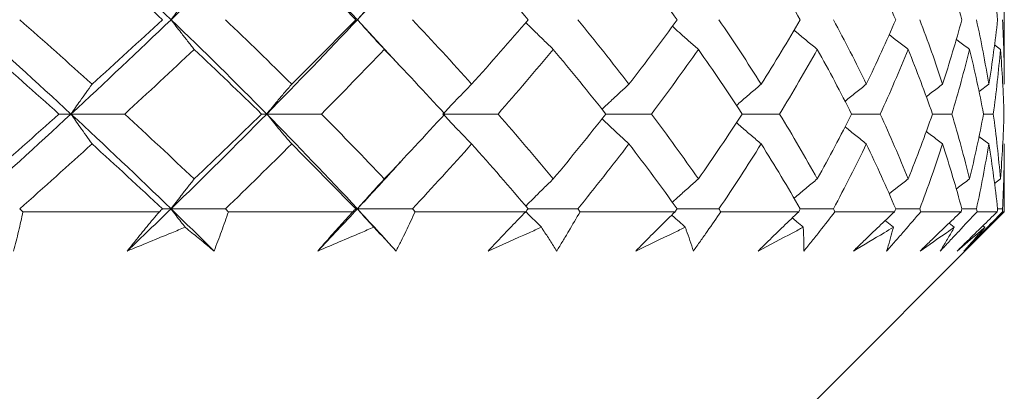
# Model space of a CAD drawing. Header units: inches. Extents: x 1.8 to 31.6, y 1.9 to 20.6.
# Tile 14 of 81: x 8.427 to 8.802, y 9.938 to 10.079. Entities that reach past the tile are written whole.
import ezdxf

# ---------------------------------------------------------------- set-up
doc = ezdxf.new("R2010")
doc.units = ezdxf.units.IN
doc.header["$MEASUREMENT"] = 0

msp = doc.modelspace()

# ---------------------------------------------------------------- linework, layer by layer
at = {"color": 7, "linetype": 'Continuous', "lineweight": 15}
for p, q in [((8.8023, 10.05476), (8.8023, 10.10382)), ((8.55544, 10.07937), (8.57181, 10.06162)), ((8.80082, 10.06806), (8.79855, 10.06975)), ((8.79639, 10.05476), (8.79265, 10.05197)), ((8.44613, 10.0434), (8.44155, 10.0434)), ((8.44613, 10.0434), (8.46663, 10.0434)), ((8.52081, 10.0434), (8.51883, 10.0434)), ((8.52081, 10.0434), (8.54172, 10.0434)), ((8.58809, 10.0434), (8.60909, 10.0434)), ((8.65021, 10.0434), (8.66767, 10.0434)), ((8.70225, 10.0434), (8.71656, 10.0434)), ((8.74403, 10.0434), (8.75496, 10.0434)), ((8.7749, 10.0434), (8.78229, 10.0434)), ((8.79438, 10.0434), (8.7981, 10.0434)), ((8.79639, 10.03201), (8.79263, 10.03483)), ((8.8023, 10.00614), (8.8023, 10.03201)), ((8.80082, 10.01864), (8.79858, 10.01696)), ((8.47988, 10.00614), (8.42778, 10.00614)), ((8.48432, 10.00723), (8.48104, 10.00723)), ((8.48432, 10.00723), (8.50507, 10.00723)), ((8.55373, 10.00614), (8.50619, 10.00614)), ((8.55544, 10.00723), (8.55478, 10.00723)), ((8.55544, 10.00723), (8.57644, 10.00723)), ((8.61968, 10.00614), (8.57745, 10.00614)), ((8.6206, 10.00723), (8.63954, 10.00723)), ((8.67668, 10.00614), (8.64042, 10.00614)), ((8.6773, 9.88114), (8.8023, 10.00614)), ((8.67746, 10.00723), (8.69338, 10.00723)), ((8.72384, 10.00614), (8.69411, 10.00614)), ((8.72446, 10.00723), (8.73711, 10.00723)), ((8.7604, 10.00614), (8.73769, 10.00614)), ((8.76086, 10.00723), (8.77004, 10.00723)), ((8.78579, 10.00614), (8.77045, 10.00614)), ((8.78609, 10.00723), (8.79165, 10.00723)), ((8.79962, 10.00614), (8.79189, 10.00614)), ((8.79974, 10.00723), (8.80161, 10.00723)), ((8.8023, 10.00614), (8.80167, 10.00614)), ((8.78321, 10.00023), (8.78122, 10.00177)), ((8.79492, 10.00023), (8.79416, 10.00081))]:
    msp.add_line(p, q, dxfattribs=at)
for points in [[(8.44613, 10.11504), (8.43314, 10.10316), (8.41991, 10.09134), (8.40639, 10.07937)], [(8.44613, 10.11504), (8.45913, 10.10316), (8.47184, 10.09134), (8.48432, 10.07937)], [(8.52081, 10.11504), (8.50895, 10.10316), (8.4968, 10.09134), (8.48432, 10.07937)], [(8.52081, 10.11504), (8.53266, 10.10316), (8.54419, 10.09134), (8.55544, 10.07937)], [(8.45417, 10.10382), (8.46323, 10.09572), (8.47219, 10.08757), (8.48104, 10.07937)], [(8.53037, 10.10382), (8.53864, 10.09572), (8.54678, 10.08757), (8.55478, 10.07937)], [(8.59903, 10.10382), (8.60638, 10.09572), (8.61357, 10.08757), (8.6206, 10.07937)], [(8.65906, 10.10382), (8.66537, 10.09572), (8.67151, 10.08757), (8.67746, 10.07937)], [(8.70953, 10.10382), (8.7147, 10.09572), (8.71968, 10.08757), (8.72446, 10.07937)], [(8.74963, 10.10382), (8.75358, 10.09572), (8.75733, 10.08757), (8.76086, 10.07937)], [(8.77874, 10.10382), (8.78141, 10.09572), (8.78386, 10.08757), (8.78609, 10.07937)], [(8.79639, 10.10382), (8.79773, 10.09572), (8.79885, 10.08757), (8.79974, 10.07937)], [(8.40639, 10.07937), (8.41985, 10.06745), (8.43311, 10.05545), (8.44613, 10.0434)], [(8.42656, 10.07937), (8.43587, 10.07121), (8.44508, 10.063), (8.45417, 10.05476)], [(8.48432, 10.07937), (8.47189, 10.06745), (8.45915, 10.05545), (8.44613, 10.0434)], [(8.48104, 10.07937), (8.47222, 10.07121), (8.46326, 10.063), (8.45417, 10.05476)], [(8.48432, 10.07937), (8.49675, 10.06745), (8.50893, 10.05545), (8.52081, 10.0434)], [(8.50507, 10.07937), (8.51363, 10.07121), (8.52207, 10.063), (8.53037, 10.05476)], [(8.55544, 10.07937), (8.54424, 10.06745), (8.53269, 10.05545), (8.52081, 10.0434)], [(8.55478, 10.07937), (8.54681, 10.07121), (8.53867, 10.063), (8.53037, 10.05476)], [(8.57644, 10.07937), (8.58412, 10.07121), (8.59165, 10.063), (8.59903, 10.05476)], [(8.6206, 10.07937), (8.61359, 10.07121), (8.6064, 10.063), (8.59903, 10.05476)], [(8.63954, 10.07937), (8.64622, 10.07121), (8.65273, 10.063), (8.65906, 10.05476)], [(8.67746, 10.07937), (8.67153, 10.07121), (8.66539, 10.063), (8.65906, 10.05476)], [(8.69338, 10.07937), (8.69896, 10.07121), (8.70434, 10.063), (8.70953, 10.05476)], [(8.72446, 10.07937), (8.7197, 10.07121), (8.71472, 10.063), (8.70953, 10.05476)], [(8.73711, 10.07937), (8.74149, 10.07121), (8.74567, 10.063), (8.74963, 10.05476)], [(8.76086, 10.07937), (8.75734, 10.07121), (8.7536, 10.063), (8.74963, 10.05476)], [(8.77004, 10.07937), (8.77316, 10.07121), (8.77606, 10.063), (8.77874, 10.05476)], [(8.78609, 10.07937), (8.78387, 10.07121), (8.78142, 10.063), (8.77874, 10.05476)], [(8.79165, 10.07937), (8.79346, 10.07121), (8.79504, 10.063), (8.79639, 10.05476)], [(8.79974, 10.07937), (8.79885, 10.07121), (8.79774, 10.063), (8.79639, 10.05476)], [(8.80161, 10.07937), (8.80207, 10.07121), (8.8023, 10.063), (8.8023, 10.05476)], [(8.41362, 10.06806), (8.42303, 10.05987), (8.43235, 10.05165), (8.44155, 10.0434)], [(8.49314, 10.06806), (8.48445, 10.05987), (8.47561, 10.05165), (8.46663, 10.0434)], [(8.49314, 10.06806), (8.50183, 10.05987), (8.5104, 10.05165), (8.51883, 10.0434)], [(8.56571, 10.06806), (8.55788, 10.05987), (8.54988, 10.05165), (8.54172, 10.0434)], [(8.56571, 10.06806), (8.57354, 10.05987), (8.58123, 10.05165), (8.58875, 10.0434)], [(8.63019, 10.06806), (8.62334, 10.05987), (8.6163, 10.05165), (8.60909, 10.0434)], [(8.63019, 10.06806), (8.63703, 10.05987), (8.64371, 10.05165), (8.65021, 10.0434)], [(8.68555, 10.06806), (8.67979, 10.05987), (8.67383, 10.05165), (8.66767, 10.0434)], [(8.68555, 10.06806), (8.6913, 10.05987), (8.69687, 10.05165), (8.70225, 10.0434)], [(8.73092, 10.06806), (8.72635, 10.05987), (8.72156, 10.05165), (8.71656, 10.0434)], [(8.73092, 10.06806), (8.73549, 10.05987), (8.73987, 10.05165), (8.74403, 10.0434)], [(8.76559, 10.06806), (8.76227, 10.05987), (8.75873, 10.05165), (8.75496, 10.0434)], [(8.76559, 10.06806), (8.76891, 10.05987), (8.77202, 10.05165), (8.7749, 10.0434)], [(8.78902, 10.06806), (8.787, 10.05987), (8.78476, 10.05165), (8.78229, 10.0434)], [(8.78902, 10.06806), (8.79103, 10.05987), (8.79282, 10.05165), (8.79438, 10.0434)], [(8.80082, 10.06806), (8.80015, 10.05987), (8.79924, 10.05165), (8.7981, 10.0434)], [(8.80082, 10.06806), (8.80149, 10.05987), (8.80194, 10.05165), (8.80215, 10.0434)], [(8.44613, 10.0434), (8.43315, 10.03138), (8.41989, 10.01931), (8.40639, 10.00723)], [(8.44155, 10.0434), (8.43236, 10.03516), (8.42305, 10.02691), (8.41362, 10.01864)], [(8.44613, 10.0434), (8.45912, 10.03138), (8.47186, 10.01931), (8.48432, 10.00723)], [(8.46663, 10.0434), (8.47559, 10.03516), (8.48443, 10.02691), (8.49314, 10.01864)], [(8.52081, 10.0434), (8.50896, 10.03138), (8.49678, 10.01931), (8.48432, 10.00723)], [(8.51883, 10.0434), (8.51041, 10.03516), (8.50185, 10.02691), (8.49314, 10.01864)], [(8.52081, 10.0434), (8.53266, 10.03138), (8.54421, 10.01931), (8.55544, 10.00723)], [(8.54172, 10.0434), (8.54986, 10.03516), (8.55786, 10.02691), (8.56571, 10.01864)], [(8.58875, 10.0434), (8.58124, 10.03516), (8.57356, 10.02691), (8.56571, 10.01864)], [(8.60909, 10.0434), (8.61629, 10.03516), (8.62332, 10.02691), (8.63019, 10.01864)], [(8.65021, 10.0434), (8.64372, 10.03516), (8.63705, 10.02691), (8.63019, 10.01864)], [(8.66767, 10.0434), (8.67382, 10.03516), (8.67978, 10.02691), (8.68555, 10.01864)], [(8.70225, 10.0434), (8.69688, 10.03516), (8.69131, 10.02691), (8.68555, 10.01864)], [(8.71656, 10.0434), (8.72155, 10.03516), (8.72634, 10.02691), (8.73092, 10.01864)], [(8.74403, 10.0434), (8.73987, 10.03516), (8.7355, 10.02691), (8.73092, 10.01864)], [(8.75496, 10.0434), (8.75872, 10.03516), (8.76227, 10.02691), (8.76559, 10.01864)], [(8.7749, 10.0434), (8.77202, 10.03516), (8.76892, 10.02691), (8.76559, 10.01864)], [(8.78229, 10.0434), (8.78476, 10.03516), (8.787, 10.02691), (8.78902, 10.01864)], [(8.79438, 10.0434), (8.79282, 10.03516), (8.79103, 10.02691), (8.78902, 10.01864)], [(8.7981, 10.0434), (8.79924, 10.03516), (8.80014, 10.02691), (8.80082, 10.01864)], [(8.80215, 10.0434), (8.80194, 10.03516), (8.8015, 10.02691), (8.80082, 10.01864)], [(8.45417, 10.03201), (8.44509, 10.02376), (8.43589, 10.0155), (8.42656, 10.00723)], [(8.45417, 10.03201), (8.46325, 10.02376), (8.47221, 10.0155), (8.48104, 10.00723)], [(8.53037, 10.03201), (8.52208, 10.02376), (8.51365, 10.0155), (8.50507, 10.00723)], [(8.53037, 10.03201), (8.53865, 10.02376), (8.54679, 10.0155), (8.55478, 10.00723)], [(8.59903, 10.03201), (8.59167, 10.02376), (8.58413, 10.0155), (8.57644, 10.00723)], [(8.59903, 10.03201), (8.60639, 10.02376), (8.61358, 10.0155), (8.6206, 10.00723)], [(8.65906, 10.03201), (8.65274, 10.02376), (8.64623, 10.0155), (8.63954, 10.00723)], [(8.65906, 10.03201), (8.66538, 10.02376), (8.67152, 10.0155), (8.67746, 10.00723)], [(8.70953, 10.03201), (8.70435, 10.02376), (8.69897, 10.0155), (8.69338, 10.00723)], [(8.70953, 10.03201), (8.71471, 10.02376), (8.71969, 10.0155), (8.72446, 10.00723)], [(8.74963, 10.03201), (8.74567, 10.02376), (8.7415, 10.0155), (8.73711, 10.00723)], [(8.74963, 10.03201), (8.75359, 10.02376), (8.75734, 10.0155), (8.76086, 10.00723)], [(8.77874, 10.03201), (8.77606, 10.02376), (8.77316, 10.0155), (8.77004, 10.00723)], [(8.77874, 10.03201), (8.78141, 10.02376), (8.78386, 10.0155), (8.78609, 10.00723)], [(8.79639, 10.03201), (8.79504, 10.02376), (8.79346, 10.0155), (8.79165, 10.00723)], [(8.79639, 10.03201), (8.79773, 10.02376), (8.79885, 10.0155), (8.79974, 10.00723)], [(8.8023, 10.03201), (8.8023, 10.02376), (8.80207, 10.0155), (8.80161, 10.00723)], [(8.42656, 10.00723), (8.42697, 10.00686), (8.42738, 10.0065), (8.42778, 10.00614)], [(8.48432, 10.00723), (8.47879, 10.00187), (8.47321, 9.9965), (8.46757, 9.99114)], [(8.48104, 10.00723), (8.48065, 10.00686), (8.48026, 10.0065), (8.47988, 10.00614)], [(8.48432, 10.00723), (8.48985, 10.00187), (8.49533, 9.9965), (8.50074, 9.99114)], [(8.50507, 10.00723), (8.50544, 10.00686), (8.50582, 10.0065), (8.50619, 10.00614)], [(8.55544, 10.00723), (8.55046, 10.00187), (8.54541, 9.9965), (8.5403, 9.99114)], [(8.55478, 10.00723), (8.55443, 10.00686), (8.55408, 10.0065), (8.55373, 10.00614)], [(8.55544, 10.00723), (8.56042, 10.00187), (8.56534, 9.9965), (8.57019, 9.99114)], [(8.57644, 10.00723), (8.57677, 10.00686), (8.57711, 10.0065), (8.57745, 10.00614)], [(8.6206, 10.00723), (8.6203, 10.00686), (8.61999, 10.0065), (8.61968, 10.00614)], [(8.63954, 10.00723), (8.63983, 10.00686), (8.64012, 10.0065), (8.64042, 10.00614)], [(8.67746, 10.00723), (8.6772, 10.00686), (8.67694, 10.0065), (8.67668, 10.00614)], [(8.69338, 10.00723), (8.69362, 10.00686), (8.69387, 10.0065), (8.69411, 10.00614)], [(8.72446, 10.00723), (8.72425, 10.00686), (8.72405, 10.0065), (8.72384, 10.00614)], [(8.73711, 10.00723), (8.7373, 10.00686), (8.7375, 10.0065), (8.73769, 10.00614)], [(8.76086, 10.00723), (8.76071, 10.00686), (8.76055, 10.0065), (8.7604, 10.00614)], [(8.77004, 10.00723), (8.77018, 10.00686), (8.77032, 10.0065), (8.77045, 10.00614)], [(8.78609, 10.00723), (8.78599, 10.00686), (8.78589, 10.0065), (8.78579, 10.00614)], [(8.79165, 10.00723), (8.79173, 10.00686), (8.79181, 10.0065), (8.79189, 10.00614)], [(8.79974, 10.00723), (8.7997, 10.00686), (8.79966, 10.0065), (8.79962, 10.00614)], [(8.80161, 10.00723), (8.80163, 10.00686), (8.80165, 10.0065), (8.80167, 10.00614)]]:
    msp.add_open_spline(points, degree=3, dxfattribs=at)
for points, knots in [([(8.57181, 10.09704), (8.57123, 10.0964), (8.56593, 10.09053), (8.56038, 10.08463), (8.55544, 10.07937)], [0, 0, 0, 0, 0.1086298, 1, 1, 1, 1]), ([(8.49314, 10.09065), (8.49229, 10.0896), (8.49145, 10.08854), (8.4906, 10.08748), (8.48976, 10.08641), (8.48892, 10.08535), (8.48808, 10.08427), (8.48682, 10.08265), (8.48557, 10.08102), (8.48432, 10.07937)], [0, 0, 0, 0, 0.0001359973, 0.0001359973, 0.0001359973, 0.0002719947, 0.0002719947, 0.0002719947, 0.0004766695, 0.0004766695, 0.0004766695, 0.0004766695]), ([(8.56571, 10.09065), (8.56472, 10.0896), (8.56374, 10.08854), (8.56276, 10.08748), (8.56178, 10.08641), (8.5608, 10.08535), (8.55982, 10.08427), (8.55836, 10.08265), (8.5569, 10.08102), (8.55544, 10.07937)], [0, 0, 0, 0, 0.0001359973, 0.0001359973, 0.0001359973, 0.0002719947, 0.0002719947, 0.0002719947, 0.0004766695, 0.0004766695, 0.0004766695, 0.0004766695]), ([(8.49314, 10.06806), (8.49229, 10.06912), (8.49145, 10.07018), (8.49061, 10.07124), (8.48977, 10.07231), (8.48893, 10.07338), (8.48809, 10.07446), (8.48683, 10.07608), (8.48557, 10.07772), (8.48432, 10.07937)], [0, 0, 0, 0, 0.0001359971, 0.0001359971, 0.0001359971, 0.0002719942, 0.0002719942, 0.0002719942, 0.00047718, 0.00047718, 0.00047718, 0.00047718]), ([(8.56571, 10.06806), (8.56473, 10.06912), (8.56374, 10.07018), (8.56276, 10.07124), (8.56178, 10.07231), (8.56081, 10.07338), (8.55983, 10.07446), (8.55836, 10.07608), (8.5569, 10.07772), (8.55544, 10.07937)], [0, 0, 0, 0, 0.0001359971, 0.0001359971, 0.0001359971, 0.0002719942, 0.0002719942, 0.0002719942, 0.00047718, 0.00047718, 0.00047718, 0.00047718]), ([(8.63019, 10.06806), (8.62908, 10.06912), (8.62686, 10.07124), (8.62384, 10.07419), (8.62144, 10.07655), (8.62015, 10.07784), (8.61968, 10.07831)], [0, 0, 0, 0, 0.313966, 0.627931, 0.864774, 1, 1, 1, 1]), ([(8.68555, 10.06806), (8.68433, 10.06912), (8.68312, 10.07018), (8.68191, 10.07124), (8.6807, 10.07231), (8.6795, 10.07338), (8.67829, 10.07446), (8.6774, 10.07526), (8.67651, 10.07607), (8.67562, 10.07687)], [0, 0, 0, 0, 0.0001359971, 0.0001359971, 0.0001359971, 0.0002719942, 0.0002719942, 0.0002719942, 0.000373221, 0.000373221, 0.000373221, 0.000373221]), ([(8.73092, 10.06806), (8.72962, 10.06912), (8.72702, 10.07124), (8.72407, 10.07368), (8.72243, 10.07506), (8.72207, 10.07537)], [0, 0, 0, 0, 0.438709, 0.877418, 1, 1, 1, 1]), ([(8.76559, 10.06806), (8.76423, 10.06912), (8.7618, 10.07099), (8.7594, 10.0729), (8.75835, 10.07373)], [0, 0, 0, 0, 0.564068, 1, 1, 1, 1]), ([(8.78902, 10.06806), (8.7876, 10.06912), (8.7859, 10.07039), (8.78422, 10.07167), (8.78394, 10.07189)], [0, 0, 0, 0, 0.8327518, 1, 1, 1, 1]), ([(8.45417, 10.05476), (8.4534, 10.05371), (8.45263, 10.05265), (8.45187, 10.05158), (8.4511, 10.05051), (8.45034, 10.04943), (8.44958, 10.04835), (8.44842, 10.04671), (8.44727, 10.04506), (8.44613, 10.0434)], [0, 0, 0, 0, 0.0001359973, 0.0001359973, 0.0001359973, 0.0002719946, 0.0002719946, 0.0002719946, 0.0004780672, 0.0004780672, 0.0004780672, 0.0004780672]), ([(8.53037, 10.05476), (8.52945, 10.05371), (8.52854, 10.05265), (8.52763, 10.05158), (8.52672, 10.05051), (8.52581, 10.04943), (8.5249, 10.04835), (8.52353, 10.04671), (8.52216, 10.04506), (8.52081, 10.0434)], [0, 0, 0, 0, 0.0001359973, 0.0001359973, 0.0001359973, 0.0002719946, 0.0002719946, 0.0002719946, 0.0004780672, 0.0004780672, 0.0004780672, 0.0004780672]), ([(8.59903, 10.05476), (8.59798, 10.05371), (8.59693, 10.05265), (8.59589, 10.05158), (8.59485, 10.05051), (8.59381, 10.04943), (8.59278, 10.04835), (8.59121, 10.04671), (8.58965, 10.04506), (8.58809, 10.0434)], [0, 0, 0, 0, 0.0001359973, 0.0001359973, 0.0001359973, 0.0002719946, 0.0002719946, 0.0002719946, 0.0004780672, 0.0004780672, 0.0004780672, 0.0004780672]), ([(8.65906, 10.05476), (8.6579, 10.0537), (8.65558, 10.05158), (8.6524, 10.04862), (8.65014, 10.04648), (8.64903, 10.04542), (8.64879, 10.04518)], [0, 0, 0, 0, 0.336522, 0.673045, 0.927999, 1, 1, 1, 1]), ([(8.70953, 10.05476), (8.70827, 10.0537), (8.70576, 10.05158), (8.70261, 10.04888), (8.70073, 10.04723), (8.70008, 10.04666)], [0, 0, 0, 0, 0.396985, 0.79397, 1, 1, 1, 1]), ([(8.74963, 10.05476), (8.7483, 10.0537), (8.74563, 10.05158), (8.74293, 10.0494), (8.74157, 10.04828), (8.74153, 10.04824)], [0, 0, 0, 0, 0.491736, 0.983471, 1, 1, 1, 1]), ([(8.77874, 10.05476), (8.77735, 10.05371), (8.77526, 10.05212), (8.7732, 10.05051), (8.77252, 10.04998)], [0, 0, 0, 0, 0.668664, 1, 1, 1, 1]), ([(8.45417, 10.03201), (8.4534, 10.03307), (8.45263, 10.03413), (8.45187, 10.0352), (8.4511, 10.03628), (8.45034, 10.03735), (8.44958, 10.03843), (8.44843, 10.04007), (8.44728, 10.04173), (8.44613, 10.0434)], [0, 0, 0, 0, 0.0001359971, 0.0001359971, 0.0001359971, 0.0002719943, 0.0002719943, 0.0002719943, 0.0004783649, 0.0004783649, 0.0004783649, 0.0004783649]), ([(8.53037, 10.03201), (8.52945, 10.03307), (8.52854, 10.03413), (8.52763, 10.0352), (8.52672, 10.03628), (8.52581, 10.03735), (8.52491, 10.03843), (8.52353, 10.04007), (8.52217, 10.04173), (8.52081, 10.0434)], [0, 0, 0, 0, 0.0001359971, 0.0001359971, 0.0001359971, 0.0002719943, 0.0002719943, 0.0002719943, 0.0004783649, 0.0004783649, 0.0004783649, 0.0004783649]), ([(8.59903, 10.03201), (8.59798, 10.03307), (8.59694, 10.03413), (8.59589, 10.0352), (8.59485, 10.03628), (8.59382, 10.03735), (8.59278, 10.03843), (8.59121, 10.04007), (8.58965, 10.04173), (8.58809, 10.0434)], [0, 0, 0, 0, 0.0001359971, 0.0001359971, 0.0001359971, 0.0002719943, 0.0002719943, 0.0002719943, 0.0004783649, 0.0004783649, 0.0004783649, 0.0004783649]), ([(8.65906, 10.03201), (8.6579, 10.03307), (8.65558, 10.0352), (8.65241, 10.03817), (8.65014, 10.04031), (8.64903, 10.04138), (8.64879, 10.04161)], [0, 0, 0, 0, 0.336233, 0.672466, 0.927571, 1, 1, 1, 1]), ([(8.70953, 10.03201), (8.70827, 10.03307), (8.70576, 10.0352), (8.70261, 10.03791), (8.70073, 10.03957), (8.70008, 10.04013)], [0, 0, 0, 0, 0.396494, 0.792989, 1, 1, 1, 1]), ([(8.74963, 10.03201), (8.7483, 10.03307), (8.74563, 10.0352), (8.74293, 10.03739), (8.74157, 10.03851), (8.74152, 10.03856)], [0, 0, 0, 0, 0.490783, 0.981567, 1, 1, 1, 1]), ([(8.77874, 10.03201), (8.77735, 10.03307), (8.77526, 10.03466), (8.77319, 10.03628), (8.7725, 10.03682)], [0, 0, 0, 0, 0.666413, 1, 1, 1, 1]), ([(8.57181, 10.02511), (8.57123, 10.02446), (8.56593, 10.01851), (8.56038, 10.01254), (8.55544, 10.00723)], [0, 0, 0, 0, 0.109162, 1, 1, 1, 1]), ([(8.49314, 10.01864), (8.4923, 10.01758), (8.49145, 10.01651), (8.49061, 10.01544), (8.48978, 10.01437), (8.48894, 10.01329), (8.48811, 10.01221), (8.48684, 10.01056), (8.48558, 10.0089), (8.48432, 10.00723)], [0, 0, 0, 0, 0.0001359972, 0.0001359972, 0.0001359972, 0.0002719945, 0.0002719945, 0.0002719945, 0.0004787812, 0.0004787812, 0.0004787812, 0.0004787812]), ([(8.56571, 10.01864), (8.56473, 10.01758), (8.56375, 10.01651), (8.56277, 10.01544), (8.56179, 10.01437), (8.56082, 10.01329), (8.55985, 10.01221), (8.55837, 10.01056), (8.5569, 10.0089), (8.55544, 10.00723)], [0, 0, 0, 0, 0.0001359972, 0.0001359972, 0.0001359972, 0.0002719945, 0.0002719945, 0.0002719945, 0.0004787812, 0.0004787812, 0.0004787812, 0.0004787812]), ([(8.63019, 10.01864), (8.62908, 10.01758), (8.62687, 10.01545), (8.62385, 10.01247), (8.62145, 10.01009), (8.62016, 10.00877), (8.61969, 10.0083)], [0, 0, 0, 0, 0.312954, 0.625909, 0.863829, 1, 1, 1, 1]), ([(8.68555, 10.01864), (8.68433, 10.01758), (8.68313, 10.01651), (8.68192, 10.01544), (8.68072, 10.01437), (8.67951, 10.01329), (8.67832, 10.01221), (8.67742, 10.01139), (8.67652, 10.01058), (8.67562, 10.00975)], [0, 0, 0, 0, 0.0001359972, 0.0001359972, 0.0001359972, 0.0002719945, 0.0002719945, 0.0002719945, 0.00037432, 0.00037432, 0.00037432, 0.00037432]), ([(8.73092, 10.01864), (8.72962, 10.01758), (8.72703, 10.01545), (8.72409, 10.01299), (8.72244, 10.01159), (8.72208, 10.01128)], [0, 0, 0, 0, 0.437648, 0.875295, 1, 1, 1, 1]), ([(8.76559, 10.01864), (8.76423, 10.01758), (8.76181, 10.01569), (8.75941, 10.01377), (8.75836, 10.01294)], [0, 0, 0, 0, 0.563261, 1, 1, 1, 1]), ([(8.78902, 10.01864), (8.78761, 10.01758), (8.78591, 10.01631), (8.78424, 10.01501), (8.78396, 10.0148)], [0, 0, 0, 0, 0.833457, 1, 1, 1, 1]), ([(8.42778, 10.00614), (8.42727, 10.00365), (8.42672, 10.00116), (8.42612, 9.99866), (8.42583, 9.99741), (8.42552, 9.99616), (8.4252, 9.9949), (8.42488, 9.99365), (8.42456, 9.9924), (8.42422, 9.99114)], [0, 0, 0, 0, 0.0002756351, 0.0002756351, 0.0002756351, 0.0004135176, 0.0004135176, 0.0004135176, 0.0005514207, 0.0005514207, 0.0005514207, 0.0005514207]), ([(8.46757, 9.99114), (8.46856, 9.9924), (8.46956, 9.99365), (8.47057, 9.9949), (8.47209, 9.99678), (8.47362, 9.99866), (8.47517, 10.00053), (8.47672, 10.0024), (8.47829, 10.00427), (8.47988, 10.00614)], [0, 0, 0, 0, 0.0001378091, 0.0001378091, 0.0001378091, 0.000344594, 0.000344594, 0.000344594, 0.0005514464, 0.0005514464, 0.0005514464, 0.0005514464]), ([(8.48966, 10.00023), (8.48914, 10.0009), (8.48863, 10.00157), (8.48811, 10.00224), (8.48684, 10.00389), (8.48558, 10.00555), (8.48432, 10.00723)], [0.0001875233, 0.0001875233, 0.0001875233, 0.0001875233, 0.0002719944, 0.0002719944, 0.0002719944, 0.0004788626, 0.0004788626, 0.0004788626, 0.0004788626]), ([(8.50619, 10.00614), (8.50536, 10.00365), (8.50449, 10.00116), (8.50358, 9.99866), (8.50313, 9.99741), (8.50266, 9.99616), (8.50219, 9.9949), (8.50172, 9.99365), (8.50123, 9.9924), (8.50074, 9.99114)], [0, 0, 0, 0, 0.0002756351, 0.0002756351, 0.0002756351, 0.0004135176, 0.0004135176, 0.0004135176, 0.0005514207, 0.0005514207, 0.0005514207, 0.0005514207]), ([(8.5403, 9.99114), (8.54139, 9.9924), (8.54249, 9.99365), (8.5436, 9.9949), (8.54526, 9.99678), (8.54693, 9.99866), (8.54862, 10.00053), (8.55031, 10.0024), (8.55201, 10.00427), (8.55373, 10.00614)], [0, 0, 0, 0, 0.0001378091, 0.0001378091, 0.0001378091, 0.000344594, 0.000344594, 0.000344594, 0.0005514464, 0.0005514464, 0.0005514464, 0.0005514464]), ([(8.56166, 10.00023), (8.56106, 10.0009), (8.56045, 10.00157), (8.55985, 10.00224), (8.55837, 10.00389), (8.5569, 10.00555), (8.55544, 10.00723)], [0.0001875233, 0.0001875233, 0.0001875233, 0.0001875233, 0.0002719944, 0.0002719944, 0.0002719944, 0.0004788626, 0.0004788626, 0.0004788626, 0.0004788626]), ([(8.57745, 10.00614), (8.57631, 10.00365), (8.57514, 10.00116), (8.57393, 9.99866), (8.57332, 9.99741), (8.57271, 9.99616), (8.57209, 9.9949), (8.57146, 9.99365), (8.57083, 9.9924), (8.57019, 9.99114)], [0, 0, 0, 0, 0.0002756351, 0.0002756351, 0.0002756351, 0.0004135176, 0.0004135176, 0.0004135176, 0.0005514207, 0.0005514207, 0.0005514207, 0.0005514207]), ([(8.60534, 9.99114), (8.60651, 9.9924), (8.60769, 9.99365), (8.60887, 9.9949), (8.61065, 9.99678), (8.61244, 9.99866), (8.61424, 10.00053), (8.61604, 10.0024), (8.61785, 10.00427), (8.61968, 10.00614)], [0, 0, 0, 0, 0.0001378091, 0.0001378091, 0.0001378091, 0.000344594, 0.000344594, 0.000344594, 0.0005514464, 0.0005514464, 0.0005514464, 0.0005514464]), ([(8.62563, 10.00023), (8.62495, 10.0009), (8.62344, 10.00239), (8.62146, 10.00436), (8.62016, 10.00567), (8.61969, 10.00615)], [0, 0, 0, 0, 0.342112, 0.761014, 1, 1, 1, 1]), ([(8.64042, 10.00614), (8.63899, 10.00365), (8.63753, 10.00116), (8.63604, 9.99866), (8.6353, 9.99741), (8.63455, 9.99616), (8.63378, 9.9949), (8.63302, 9.99365), (8.63225, 9.9924), (8.63148, 9.99114)], [0, 0, 0, 0, 0.0002756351, 0.0002756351, 0.0002756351, 0.0004135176, 0.0004135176, 0.0004135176, 0.0005514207, 0.0005514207, 0.0005514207, 0.0005514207]), ([(8.66165, 9.99114), (8.66289, 9.9924), (8.66413, 9.99365), (8.66537, 9.9949), (8.66723, 9.99678), (8.66911, 9.99866), (8.67099, 10.00053), (8.67288, 10.0024), (8.67478, 10.00427), (8.67668, 10.00614)], [0, 0, 0, 0, 0.0001378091, 0.0001378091, 0.0001378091, 0.000344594, 0.000344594, 0.000344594, 0.0005514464, 0.0005514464, 0.0005514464, 0.0005514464]), ([(8.69411, 10.00614), (8.69242, 10.00365), (8.6907, 10.00116), (8.68895, 9.99866), (8.68808, 9.99741), (8.6872, 9.99616), (8.68631, 9.9949), (8.68542, 9.99365), (8.68453, 9.9924), (8.68363, 9.99114)], [0, 0, 0, 0, 0.0002756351, 0.0002756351, 0.0002756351, 0.0004135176, 0.0004135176, 0.0004135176, 0.0005514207, 0.0005514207, 0.0005514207, 0.0005514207]), ([(8.70836, 9.99114), (8.70964, 9.9924), (8.71092, 9.99365), (8.7122, 9.9949), (8.71412, 9.99678), (8.71606, 9.99866), (8.71799, 10.00053), (8.71993, 10.0024), (8.72188, 10.00427), (8.72384, 10.00614)], [0, 0, 0, 0, 0.0001378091, 0.0001378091, 0.0001378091, 0.000344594, 0.000344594, 0.000344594, 0.0005514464, 0.0005514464, 0.0005514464, 0.0005514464]), ([(8.73769, 10.00614), (8.73576, 10.00365), (8.7338, 10.00116), (8.73183, 9.99866), (8.73084, 9.99741), (8.72984, 9.99616), (8.72884, 9.9949), (8.72784, 9.99365), (8.72683, 9.9924), (8.72582, 9.99114)], [0, 0, 0, 0, 0.0002756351, 0.0002756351, 0.0002756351, 0.0004135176, 0.0004135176, 0.0004135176, 0.0005514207, 0.0005514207, 0.0005514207, 0.0005514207]), ([(8.74472, 9.99114), (8.74602, 9.9924), (8.74732, 9.99365), (8.74862, 9.9949), (8.75057, 9.99678), (8.75253, 9.99866), (8.7545, 10.00053), (8.75646, 10.0024), (8.75843, 10.00427), (8.7604, 10.00614)], [0, 0, 0, 0, 0.0001378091, 0.0001378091, 0.0001378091, 0.000344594, 0.000344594, 0.000344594, 0.0005514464, 0.0005514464, 0.0005514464, 0.0005514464]), ([(8.77045, 10.00614), (8.76831, 10.00365), (8.76616, 10.00116), (8.76398, 9.99866), (8.76289, 9.99741), (8.7618, 9.99616), (8.7607, 9.9949), (8.7596, 9.99365), (8.7585, 9.9924), (8.75739, 9.99114)], [0, 0, 0, 0, 0.0002756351, 0.0002756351, 0.0002756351, 0.0004135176, 0.0004135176, 0.0004135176, 0.0005514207, 0.0005514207, 0.0005514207, 0.0005514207]), ([(8.77016, 9.99114), (8.77146, 9.9924), (8.77276, 9.99365), (8.77406, 9.9949), (8.77601, 9.99678), (8.77797, 9.99866), (8.77992, 10.00053), (8.78188, 10.0024), (8.78384, 10.00427), (8.78579, 10.00614)], [0, 0, 0, 0, 0.0001378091, 0.0001378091, 0.0001378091, 0.000344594, 0.000344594, 0.000344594, 0.0005514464, 0.0005514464, 0.0005514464, 0.0005514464]), ([(8.79189, 10.00614), (8.78958, 10.00365), (8.78725, 10.00116), (8.78491, 9.99866), (8.78374, 9.99741), (8.78256, 9.99616), (8.78139, 9.9949), (8.78021, 9.99365), (8.77903, 9.9924), (8.77784, 9.99114)], [0, 0, 0, 0, 0.0002756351, 0.0002756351, 0.0002756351, 0.0004135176, 0.0004135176, 0.0004135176, 0.0005514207, 0.0005514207, 0.0005514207, 0.0005514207]), ([(8.78428, 9.99114), (8.78556, 9.9924), (8.78684, 9.99365), (8.78812, 9.9949), (8.79004, 9.99678), (8.79196, 9.99866), (8.79388, 10.00053), (8.79579, 10.0024), (8.79771, 10.00427), (8.79962, 10.00614)], [0, 0, 0, 0, 0.0001378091, 0.0001378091, 0.0001378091, 0.000344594, 0.000344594, 0.000344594, 0.0005514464, 0.0005514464, 0.0005514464, 0.0005514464]), ([(8.80167, 10.00614), (8.79922, 10.00365), (8.79676, 10.00116), (8.79429, 9.99866), (8.79305, 9.99741), (8.79182, 9.99616), (8.79058, 9.9949), (8.78934, 9.99365), (8.7881, 9.9924), (8.78685, 9.99114)], [0, 0, 0, 0, 0.0002756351, 0.0002756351, 0.0002756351, 0.0004135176, 0.0004135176, 0.0004135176, 0.0005514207, 0.0005514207, 0.0005514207, 0.0005514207]), ([(8.68055, 10.00023), (8.67981, 10.0009), (8.67815, 10.00239), (8.67644, 10.00394), (8.67547, 10.00483), (8.67541, 10.00489)], [0, 0, 0, 0, 0.43352, 0.964347, 1, 1, 1, 1]), ([(8.72557, 10.00023), (8.72477, 10.0009), (8.72337, 10.00207), (8.72197, 10.00326), (8.72137, 10.00378)], [0, 0, 0, 0, 0.568939, 1, 1, 1, 1]), ([(8.75997, 10.00023), (8.75913, 10.0009), (8.75808, 10.00173), (8.75703, 10.00258), (8.75682, 10.00275)], [0, 0, 0, 0, 0.7999385, 1, 1, 1, 1]), ([(8.48966, 10.00023), (8.48796, 9.99952), (8.48626, 9.99882), (8.48456, 9.99812), (8.47891, 9.99579), (8.47324, 9.99346), (8.46757, 9.99114)], [0.0004009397, 0.0004009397, 0.0004009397, 0.0004009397, 0.0005439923, 0.0005439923, 0.0005439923, 0.0010183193, 0.0010183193, 0.0010183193, 0.0010183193]), ([(8.50074, 9.99114), (8.49915, 9.99247), (8.49755, 9.99381), (8.49592, 9.99514), (8.4943, 9.99647), (8.49266, 9.99781), (8.49101, 9.99915), (8.49056, 9.99951), (8.49011, 9.99987), (8.48966, 10.00023)], [0, 0, 0, 0, 0.0002719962, 0.0002719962, 0.0002719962, 0.0005439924, 0.0005439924, 0.0005439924, 0.0006173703, 0.0006173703, 0.0006173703, 0.0006173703]), ([(8.56166, 10.00023), (8.56002, 9.99952), (8.55838, 9.99882), (8.55673, 9.99812), (8.55127, 9.99579), (8.5458, 9.99346), (8.5403, 9.99114)], [0.0004009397, 0.0004009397, 0.0004009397, 0.0004009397, 0.0005439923, 0.0005439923, 0.0005439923, 0.0010183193, 0.0010183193, 0.0010183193, 0.0010183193]), ([(8.57019, 9.99114), (8.56898, 9.99247), (8.56775, 9.99381), (8.5665, 9.99514), (8.56525, 9.99647), (8.56399, 9.99781), (8.56271, 9.99915), (8.56236, 9.99951), (8.56201, 9.99987), (8.56166, 10.00023)], [0, 0, 0, 0, 0.0002719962, 0.0002719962, 0.0002719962, 0.0005439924, 0.0005439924, 0.0005439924, 0.0006173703, 0.0006173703, 0.0006173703, 0.0006173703]), ([(8.62563, 10.00023), (8.62407, 9.99952), (8.62251, 9.99882), (8.62095, 9.99812), (8.61577, 9.99579), (8.61057, 9.99346), (8.60534, 9.99114)], [0.0004009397, 0.0004009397, 0.0004009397, 0.0004009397, 0.0005439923, 0.0005439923, 0.0005439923, 0.0010183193, 0.0010183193, 0.0010183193, 0.0010183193]), ([(8.63148, 9.99114), (8.63066, 9.99247), (8.62982, 9.99381), (8.62897, 9.99514), (8.62812, 9.99647), (8.62724, 9.99781), (8.62635, 9.99915), (8.62611, 9.99951), (8.62587, 9.99987), (8.62563, 10.00023)], [0, 0, 0, 0, 0.0002719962, 0.0002719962, 0.0002719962, 0.0005439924, 0.0005439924, 0.0005439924, 0.0006173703, 0.0006173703, 0.0006173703, 0.0006173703]), ([(8.68055, 10.00023), (8.67911, 9.99952), (8.67766, 9.99882), (8.6762, 9.99812), (8.67139, 9.99579), (8.66654, 9.99346), (8.66165, 9.99114)], [0.0004009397, 0.0004009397, 0.0004009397, 0.0004009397, 0.0005439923, 0.0005439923, 0.0005439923, 0.0010183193, 0.0010183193, 0.0010183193, 0.0010183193]), ([(8.68363, 9.99114), (8.68322, 9.99247), (8.68279, 9.99381), (8.68234, 9.99514), (8.6819, 9.99647), (8.68143, 9.99781), (8.68095, 9.99915), (8.68082, 9.99951), (8.68069, 9.99987), (8.68055, 10.00023)], [0, 0, 0, 0, 0.0002719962, 0.0002719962, 0.0002719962, 0.0005439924, 0.0005439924, 0.0005439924, 0.0006173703, 0.0006173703, 0.0006173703, 0.0006173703]), ([(8.72557, 10.00023), (8.72426, 9.99952), (8.72294, 9.99882), (8.72162, 9.99812), (8.71724, 9.99579), (8.71282, 9.99346), (8.70836, 9.99114)], [0.0004009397, 0.0004009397, 0.0004009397, 0.0004009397, 0.0005439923, 0.0005439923, 0.0005439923, 0.0010183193, 0.0010183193, 0.0010183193, 0.0010183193]), ([(8.72582, 9.99114), (8.72583, 9.99247), (8.72581, 9.99381), (8.72578, 9.99514), (8.72575, 9.99647), (8.7257, 9.99781), (8.72563, 9.99915), (8.72561, 9.99951), (8.72559, 9.99987), (8.72557, 10.00023)], [0, 0, 0, 0, 0.0002719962, 0.0002719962, 0.0002719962, 0.0005439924, 0.0005439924, 0.0005439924, 0.0006173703, 0.0006173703, 0.0006173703, 0.0006173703]), ([(8.75997, 10.00023), (8.75881, 9.99952), (8.75764, 9.99882), (8.75648, 9.99812), (8.7526, 9.99579), (8.74868, 9.99346), (8.74472, 9.99114)], [0.0004009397, 0.0004009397, 0.0004009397, 0.0004009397, 0.0005439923, 0.0005439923, 0.0005439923, 0.0010183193, 0.0010183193, 0.0010183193, 0.0010183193]), ([(8.75739, 9.99114), (8.75781, 9.99247), (8.75822, 9.99381), (8.7586, 9.99514), (8.75898, 9.99647), (8.75935, 9.99781), (8.75969, 9.99915), (8.75979, 9.99951), (8.75988, 9.99987), (8.75997, 10.00023)], [0, 0, 0, 0, 0.0002719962, 0.0002719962, 0.0002719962, 0.0005439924, 0.0005439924, 0.0005439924, 0.0006173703, 0.0006173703, 0.0006173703, 0.0006173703]), ([(8.78321, 10.00023), (8.78222, 9.99952), (8.78123, 9.99882), (8.78023, 9.99812), (8.77692, 9.99579), (8.77356, 9.99346), (8.77016, 9.99114)], [0.0004009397, 0.0004009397, 0.0004009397, 0.0004009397, 0.0005439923, 0.0005439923, 0.0005439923, 0.0010183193, 0.0010183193, 0.0010183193, 0.0010183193]), ([(8.77784, 9.99114), (8.77867, 9.99247), (8.77948, 9.99381), (8.78028, 9.99514), (8.78107, 9.99647), (8.78184, 9.99781), (8.7826, 9.99915), (8.7828, 9.99951), (8.78301, 9.99987), (8.78321, 10.00023)], [0, 0, 0, 0, 0.0002719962, 0.0002719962, 0.0002719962, 0.0005439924, 0.0005439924, 0.0005439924, 0.0006173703, 0.0006173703, 0.0006173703, 0.0006173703]), ([(8.79492, 10.00023), (8.79412, 9.99952), (8.79331, 9.99882), (8.7925, 9.99812), (8.78981, 9.99579), (8.78707, 9.99346), (8.78428, 9.99114)], [0.0004009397, 0.0004009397, 0.0004009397, 0.0004009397, 0.0005439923, 0.0005439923, 0.0005439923, 0.0010183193, 0.0010183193, 0.0010183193, 0.0010183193]), ([(8.78685, 9.99114), (8.78808, 9.99247), (8.78929, 9.99381), (8.79048, 9.99514), (8.79166, 9.99647), (8.79284, 9.99781), (8.79399, 9.99915), (8.7943, 9.99951), (8.79461, 9.99987), (8.79492, 10.00023)], [0, 0, 0, 0, 0.0002719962, 0.0002719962, 0.0002719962, 0.0005439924, 0.0005439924, 0.0005439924, 0.0006173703, 0.0006173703, 0.0006173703, 0.0006173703])]:
    msp.add_open_spline(points, degree=3, knots=knots, dxfattribs=at)

doc.saveas('drawing.dxf')
